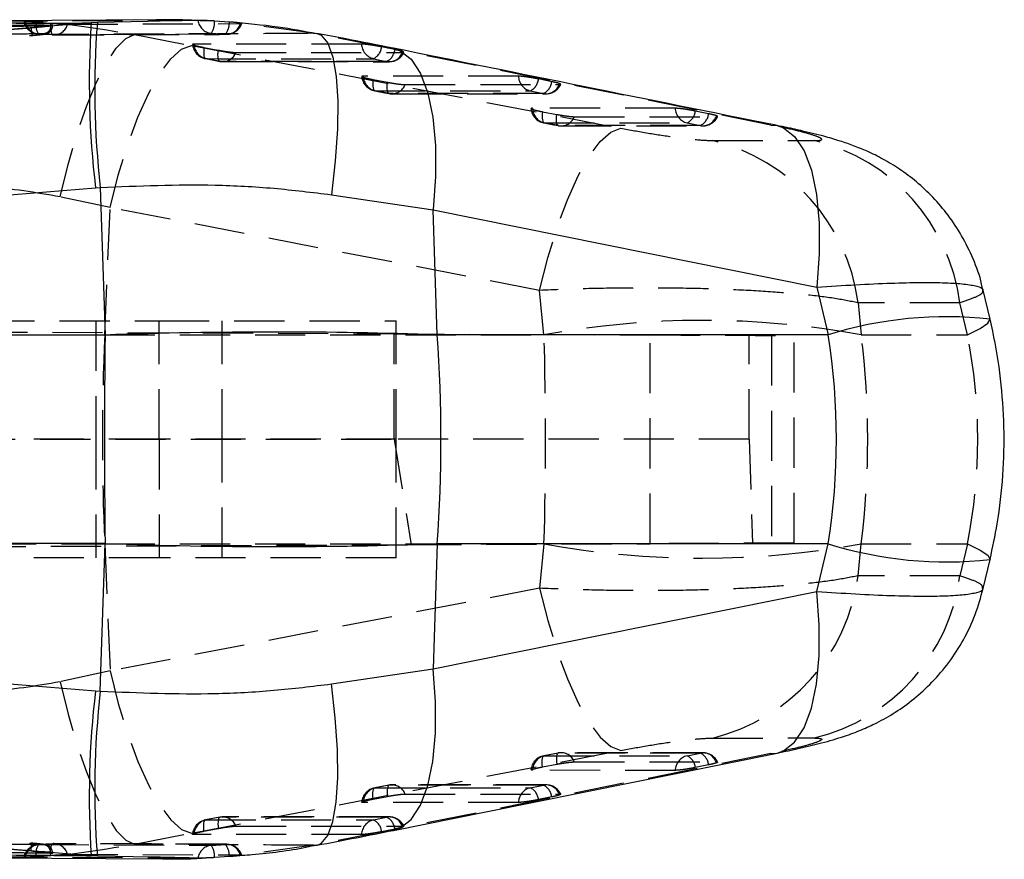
# Model space of a CAD drawing. Extents: x 28 to 416, y 116 to 277.
# Tile 7 of 20: x 210 to 235, y 141 to 163. Entities that reach past the tile are written whole.
import ezdxf

# ---------------------------------------------------------------- set-up
doc = ezdxf.new("R2010")
doc.units = 0
doc.linetypes.add('HIDDEN', pattern=[1.905, 1.27, -0.635])
doc.layers.get('0').update_dxf_attribs({"linetype": 'CONTINUOUS'})

msp = doc.modelspace()

# ---------------------------------------------------------------- linework, layer by layer
at = {"color": 7, "linetype": 'CONTINUOUS'}
for p, q in [((210.6901, 162.3991), (206.7669, 162.355)), ((211.7188, 162.456), (208.8924, 162.2288)), ((213.4614, 162.5349), (208.9975, 162.5028)), ((210.6901, 162.3819), (210.6901, 162.3991)), ((211.8736, 162.4685), (211.7188, 162.456)), ((213.4621, 162.4964), (213.149, 162.4909)), ((214.7757, 162.4991), (214.5819, 162.5059)), ((215.2178, 162.4788), (214.8429, 162.5034)), ((208.8924, 162.2288), (210.195, 162.334)), ((178.3372, 155.5942), (211.8267, 158.281)), ((211.8267, 158.281), (211.9484, 158.2904)), ((211.9484, 158.2904), (212.069, 154.5537)), ((217.8031, 158.1063), (220.3808, 157.7208)), ((220.4829, 154.557), (220.3808, 157.7208)), ((220.3808, 157.7208), (230.0977, 155.7632)), ((230.0977, 155.7632), (230.3824, 154.557)), ((234.4823, 154.9552), (234.3087, 155.6908)), ((212.069, 154.5537), (178.1537, 154.5537)), ((230.3824, 154.557), (220.4829, 154.557)), ((212.069, 149.2727), (178.1537, 149.2727)), ((211.9484, 145.5359), (212.069, 149.2727)), ((220.4829, 149.2694), (220.3808, 146.1055)), ((230.3824, 149.2694), (220.4829, 149.2694)), ((230.0977, 148.0631), (230.3824, 149.2694)), ((234.3087, 148.1355), (234.4823, 148.8712)), ((178.3372, 148.2322), (211.8267, 145.5453)), ((220.3808, 146.1055), (230.0977, 148.0631)), ((217.8031, 145.7201), (220.3808, 146.1055)), ((211.8267, 145.5453), (211.9484, 145.5359)), ((210.6901, 141.4272), (206.7669, 141.4713)), ((211.7188, 141.3703), (208.8924, 141.5976)), ((208.8924, 141.5976), (210.195, 141.4923)), ((210.6901, 141.4444), (210.6901, 141.4272)), ((208.9913, 141.3218), (213.4624, 141.2915)), ((211.8736, 141.3578), (211.7188, 141.3703)), ((213.463, 141.3299), (213.2307, 141.334)), ((214.5801, 141.3156), (214.7753, 141.3291)), ((215.2178, 141.3475), (214.8429, 141.3229))]:
    msp.add_line(p, q, dxfattribs=at)
at = {"color": 8, "linetype": 'CONTINUOUS'}
for p, q in [((206.7669, 162.3367), (210.6663, 162.3816)), ((213.149, 162.4909), (211.8736, 162.4685)), ((206.7669, 141.4896), (210.6663, 141.4447)), ((213.2307, 141.334), (211.8736, 141.3578))]:
    msp.add_line(p, q, dxfattribs=at)
at = {"color": 7, "linetype": 'HIDDEN'}
for p, q in [((210.3234, 162.4713), (210.6862, 162.4471)), ((210.6663, 162.3816), (210.6901, 162.3819)), ((210.7381, 162.3796), (210.7381, 162.3955)), ((214.5702, 162.5158), (213.4621, 162.4964)), ((217.3478, 162.1922), (215.455, 162.4566)), ((215.4952, 162.4368), (215.5291, 162.4389)), ((193.0673, 160.7556), (210.2185, 162.1398)), ((210.7464, 162.151), (210.3884, 162.1732)), ((212.8164, 162.1598), (214.2543, 161.8851)), ((214.758, 162.1939), (215.119, 162.1688)), ((219.2181, 161.8278), (217.3478, 162.1922)), ((217.3478, 162.1922), (217.438, 162.1915)), ((219.408, 161.7804), (219.0731, 161.8489)), ((214.574, 161.8348), (214.9353, 161.7662)), ((228.934, 159.8703), (219.2181, 161.8278)), ((219.2181, 161.8278), (219.3699, 161.8151)), ((214.982, 161.482), (214.6207, 161.5506)), ((218.8643, 161.5499), (219.1992, 161.4814)), ((218.8598, 161.0215), (219.2211, 160.9529)), ((223.3803, 160.9678), (223.0454, 161.0363)), ((223.5723, 160.8942), (223.6072, 160.8982)), ((219.2678, 160.6688), (218.9065, 160.7373)), ((222.8366, 160.7374), (223.1715, 160.6689)), ((223.1457, 160.2081), (223.507, 160.1395)), ((227.3526, 160.1554), (227.0177, 160.2239)), ((223.5537, 159.8554), (223.1924, 159.924)), ((226.8089, 159.9249), (227.1438, 159.8564)), ((227.5446, 160.0817), (227.5787, 160.0854)), ((228.934, 159.8703), (229.0884, 159.8572)), ((227.4574, 159.4764), (230.0348, 159.4751)), ((212.1966, 157.7783), (210.9326, 158.0529)), ((212.0592, 154.557), (212.1966, 157.7783)), ((223.0734, 155.684), (212.1966, 157.7783)), ((223.1843, 154.557), (223.0734, 155.684)), ((233.7174, 155.3681), (231.1386, 155.3696)), ((231.1386, 155.3696), (231.2185, 154.557)), ((233.9088, 154.557), (233.7174, 155.3681)), ((180.4374, 154.9132), (213.4375, 154.9132)), ((211.8374, 154.9132), (211.8374, 151.9132)), ((213.4375, 151.9132), (213.4375, 154.9132)), ((213.4375, 154.9132), (219.4374, 154.9132)), ((215.0374, 151.9132), (215.0374, 154.9132)), ((219.4374, 151.9132), (219.4374, 154.9132)), ((174.5432, 154.7797), (219.3941, 154.584)), ((203.3428, 154.557), (212.0592, 154.557)), ((212.0592, 154.557), (223.1843, 154.557)), ((219.3941, 154.584), (225.8724, 154.5558)), ((219.3941, 151.9132), (219.3941, 154.584)), ((225.8724, 149.2706), (225.8724, 154.5558)), ((228.3806, 151.9132), (228.3806, 154.5448)), ((228.9469, 154.5424), (228.9469, 149.284)), ((229.5189, 149.2865), (229.5189, 154.5399)), ((231.2185, 154.557), (233.9088, 154.557)), ((174.2333, 151.9132), (219.3941, 151.9132)), ((213.4375, 151.9132), (180.4374, 151.9132)), ((211.8374, 151.9132), (211.8374, 148.9132)), ((219.4374, 151.9132), (213.4375, 151.9132)), ((213.4375, 151.9132), (213.4375, 148.9132)), ((215.0374, 148.9132), (215.0374, 151.9132)), ((219.3941, 151.9132), (219.8245, 149.2442)), ((228.3806, 151.9132), (219.3941, 151.9132)), ((219.4374, 148.9132), (219.4374, 151.9132)), ((228.3806, 151.9132), (228.4667, 149.2819)), ((174.5026, 149.0464), (219.8245, 149.2442)), ((203.3428, 149.2694), (212.0592, 149.2694)), ((212.0592, 149.2694), (212.1966, 146.048)), ((212.0592, 149.2694), (223.1843, 149.2694)), ((219.8245, 149.2442), (225.8724, 149.2706)), ((223.1843, 149.2694), (223.0734, 148.1424)), ((231.1386, 148.4567), (231.2185, 149.2694)), ((231.2185, 149.2694), (233.9088, 149.2694)), ((233.9088, 149.2694), (233.7174, 148.4582)), ((213.4375, 148.9132), (180.4374, 148.9132)), ((219.4374, 148.9132), (213.4375, 148.9132)), ((233.7174, 148.4582), (231.1386, 148.4567)), ((223.0734, 148.1424), (212.1966, 146.048)), ((212.1966, 146.048), (210.9326, 145.7734)), ((227.4574, 144.35), (230.0348, 144.3512)), ((228.934, 143.956), (219.2181, 141.9985)), ((223.5459, 143.9708), (223.1846, 143.9022)), ((223.5537, 143.9709), (223.1924, 143.9024)), ((227.2117, 143.9768), (223.6217, 143.9779)), ((226.8089, 143.9015), (227.1438, 143.9699)), ((228.934, 143.956), (229.0883, 143.9692)), ((223.1457, 143.6182), (223.507, 143.6868)), ((227.3526, 143.6709), (227.0177, 143.6024)), ((227.5446, 143.7446), (227.5787, 143.7409)), ((219.26, 143.1574), (218.8987, 143.0888)), ((219.2678, 143.1576), (218.9065, 143.089)), ((223.2393, 143.1644), (219.3357, 143.1645)), ((222.8366, 143.089), (223.1715, 143.1575)), ((193.0673, 143.0708), (210.2185, 141.6865)), ((223.5723, 142.9322), (223.6072, 142.9281)), ((218.8598, 142.8048), (219.2211, 142.8734)), ((223.3803, 142.8585), (223.0454, 142.79)), ((214.9742, 142.3441), (214.6129, 142.2756)), ((214.982, 142.3443), (214.6207, 142.2757)), ((219.2669, 142.3518), (215.0498, 142.3512)), ((218.8643, 142.2764), (219.1992, 142.3449)), ((212.8164, 141.6666), (214.2543, 141.9412)), ((214.574, 141.9915), (214.9353, 142.0601)), ((219.2181, 141.9985), (217.3478, 141.6341)), ((219.408, 142.0459), (219.0731, 141.9774)), ((219.2181, 141.9985), (219.3664, 142.0105)), ((210.7464, 141.6754), (210.3884, 141.6531)), ((215.1497, 141.6595), (210.7743, 141.6768)), ((214.758, 141.6325), (215.119, 141.6576)), ((210.6663, 141.4447), (210.6901, 141.4444)), ((210.7381, 141.4308), (210.7381, 141.4467)), ((217.3478, 141.6341), (215.455, 141.3697)), ((215.4952, 141.3896), (215.5291, 141.3875)), ((217.3478, 141.6341), (217.4382, 141.6349)), ((210.3234, 141.355), (210.6862, 141.3792)), ((214.5702, 141.3105), (213.463, 141.3299))]:
    msp.add_line(p, q, dxfattribs=at)
at = {"color": 7, "linetype": 'HIDDEN', "flags": 128}
for points in [[(214.4195, 162.5183), (214.0808, 162.5165), (212.7167, 162.5094), (210.0476, 162.4947)], [(210.6862, 162.4471), (210.6866, 162.3846), (210.6893, 162.3268), (210.6943, 162.2752), (210.7014, 162.2311), (210.7104, 162.1959), (210.7211, 162.1703), (210.7332, 162.1552), (210.7464, 162.151)], [(211.1206, 162.4223), (211.4563, 162.4235), (212.8203, 162.4282), (215.4952, 162.4368)], [(210.3884, 162.1732), (210.7292, 162.1749), (212.0926, 162.1816), (214.758, 162.1939)], [(215.119, 162.1688), (214.7782, 162.1675), (213.4148, 162.1621), (210.7464, 162.151)], [(210.9326, 158.0529), (211.132, 158.8703), (211.3553, 159.6388), (211.5963, 160.3364), (211.8479, 160.9429), (212.103, 161.4411), (212.3542, 161.8165), (212.5943, 162.0584), (212.8164, 162.1598)], [(212.1966, 157.7783), (212.4043, 158.5992), (212.641, 159.3708), (212.8999, 160.0706), (213.1735, 160.6782), (213.4538, 161.1761), (213.7328, 161.5498), (214.0022, 161.7885), (214.2543, 161.8851)], [(214.2543, 161.8851), (223.8539, 160.0368), (225.1312, 159.7907)], [(218.5647, 161.9198), (218.2235, 161.9199), (216.8587, 161.9201), (214.3211, 161.9205)], [(214.574, 161.8348), (214.569, 161.7738), (214.5672, 161.7176), (214.5687, 161.6676), (214.5734, 161.6252), (214.5812, 161.5915), (214.5919, 161.5675), (214.6052, 161.5537), (214.6207, 161.5506)], [(214.982, 161.482), (214.9665, 161.4851), (214.9532, 161.4989), (214.9425, 161.5229), (214.9347, 161.5566), (214.93, 161.599), (214.9285, 161.649), (214.9303, 161.7053), (214.9353, 161.7662)], [(215.3828, 161.7073), (215.724, 161.7072), (217.0888, 161.707), (219.6, 161.7067)], [(214.6129, 161.5508), (214.8658, 161.5028), (214.9742, 161.4822)], [(214.6207, 161.5506), (214.9619, 161.5505), (216.3267, 161.5503), (218.8643, 161.5499)], [(219.1992, 161.4814), (218.8579, 161.4815), (217.4931, 161.4817), (214.982, 161.482)], [(215.0498, 161.4751), (218.0018, 161.4747), (219.2669, 161.4745)], [(222.537, 161.1072), (222.1958, 161.1072), (220.831, 161.1072), (218.607, 161.1072)], [(218.8598, 161.0215), (218.8548, 160.9605), (218.853, 160.9043), (218.8545, 160.8543), (218.8592, 160.8119), (218.867, 160.7782), (218.8777, 160.7542), (218.891, 160.7404), (218.9065, 160.7373)], [(219.2678, 160.6688), (219.2523, 160.6719), (219.239, 160.6856), (219.2283, 160.7097), (219.2205, 160.7433), (219.2158, 160.7857), (219.2143, 160.8357), (219.2161, 160.892), (219.2211, 160.9529)], [(219.6687, 160.894), (220.0099, 160.894), (221.3747, 160.8941), (223.5723, 160.8942)], [(218.8987, 160.7375), (219.1516, 160.6895), (219.26, 160.6689)], [(218.9065, 160.7373), (219.2477, 160.7373), (220.6126, 160.7373), (222.8366, 160.7374)], [(223.1715, 160.6689), (222.8303, 160.6688), (221.4655, 160.6688), (219.2678, 160.6688)], [(219.3357, 160.6618), (222.0682, 160.6619), (223.2393, 160.6619)], [(226.5093, 160.2947), (226.1681, 160.2947), (224.8033, 160.2944), (222.8928, 160.2939)], [(223.1457, 160.2081), (223.1407, 160.1472), (223.1389, 160.0909), (223.1403, 160.0409), (223.1451, 159.9985), (223.1529, 159.9649), (223.1635, 159.9408), (223.1768, 159.9271), (223.1924, 159.924)], [(223.5537, 159.8554), (223.5381, 159.8585), (223.5248, 159.8723), (223.5141, 159.8963), (223.5063, 159.93), (223.5016, 159.9724), (223.5002, 160.0223), (223.502, 160.0786), (223.507, 160.1395)], [(223.1846, 159.9241), (223.4375, 159.8761), (223.5459, 159.8556)], [(223.1924, 159.924), (223.5336, 159.9241), (224.8984, 159.9244), (226.8089, 159.9249)], [(227.1438, 159.8564), (226.8026, 159.8563), (225.4378, 159.8559), (223.5537, 159.8554)], [(223.6217, 159.8485), (226.1347, 159.8492), (227.2117, 159.8495)], [(223.9545, 160.0806), (224.2957, 160.0807), (225.6605, 160.0811), (227.5446, 160.0817)], [(223.0734, 155.684), (223.2811, 156.5048), (223.5178, 157.2762), (223.7768, 157.9758), (224.0504, 158.5834), (224.3307, 159.0813), (224.6096, 159.4551), (224.8791, 159.6938), (225.1312, 159.7907)], [(233.9088, 154.557), (234.2357, 154.7177), (234.4284, 154.8503), (234.4829, 154.9522), (234.4823, 154.9552)], [(225.8724, 154.5558), (226.6527, 154.5524), (227.3654, 154.5493), (227.9954, 154.5465), (228.5296, 154.5442), (228.9568, 154.5423), (229.2681, 154.541), (229.4567, 154.5401), (229.5189, 154.5399)], [(229.5189, 149.2865), (229.4567, 149.2862), (229.2681, 149.2854), (228.9568, 149.284), (228.5296, 149.2822), (227.9954, 149.2798), (227.3654, 149.2771), (226.6527, 149.274), (225.8724, 149.2706)], [(233.9088, 149.2694), (234.2357, 149.1086), (234.4284, 148.976), (234.4829, 148.8741), (234.4823, 148.8711)], [(223.0734, 148.1424), (223.2811, 147.3216), (223.5178, 146.5502), (223.7768, 145.8505), (224.0504, 145.2429), (224.3307, 144.745), (224.6096, 144.3713), (224.8791, 144.1325), (225.1312, 144.0356)], [(212.1966, 146.048), (212.4043, 145.2271), (212.641, 144.4555), (212.8999, 143.7558), (213.1735, 143.1481), (213.4538, 142.6502), (213.7328, 142.2765), (214.0022, 142.0379), (214.2543, 141.9412)], [(210.9326, 145.7734), (211.132, 144.9561), (211.3553, 144.1876), (211.5963, 143.49), (211.8479, 142.8834), (212.103, 142.3852), (212.3542, 142.0098), (212.5943, 141.7679), (212.8164, 141.6666)], [(214.2543, 141.9412), (223.8539, 143.7896), (225.1312, 144.0356)], [(223.1457, 143.6182), (223.1407, 143.6792), (223.1389, 143.7354), (223.1403, 143.7854), (223.1451, 143.8278), (223.1529, 143.8615), (223.1635, 143.8855), (223.1768, 143.8993), (223.1924, 143.9024)], [(223.1924, 143.9024), (223.5336, 143.9023), (224.8984, 143.9019), (226.8089, 143.9015)], [(223.5537, 143.9709), (223.5381, 143.9678), (223.5248, 143.9541), (223.5141, 143.93), (223.5063, 143.8964), (223.5016, 143.854), (223.5002, 143.804), (223.502, 143.7478), (223.507, 143.6868)], [(227.1438, 143.9699), (226.8026, 143.97), (225.4378, 143.9704), (223.5537, 143.9709)], [(223.9545, 143.7457), (224.2957, 143.7456), (225.6605, 143.7452), (227.5446, 143.7446)], [(226.5093, 143.5316), (226.1681, 143.5317), (224.8033, 143.532), (222.8928, 143.5324)], [(219.2678, 143.1576), (219.2523, 143.1545), (219.239, 143.1407), (219.2283, 143.1167), (219.2205, 143.083), (219.2158, 143.0406), (219.2143, 142.9906), (219.2161, 142.9344), (219.2211, 142.8734)], [(223.1715, 143.1575), (222.8303, 143.1575), (221.4655, 143.1575), (219.2678, 143.1576)], [(218.8598, 142.8048), (218.8548, 142.8658), (218.853, 142.922), (218.8545, 142.972), (218.8592, 143.0144), (218.867, 143.0481), (218.8777, 143.0722), (218.891, 143.0859), (218.9065, 143.089)], [(218.9065, 143.089), (219.2477, 143.089), (220.6126, 143.089), (222.8366, 143.089)], [(219.6687, 142.9324), (220.0099, 142.9323), (221.3747, 142.9323), (223.5723, 142.9322)], [(222.537, 142.7191), (222.1958, 142.7191), (220.831, 142.7191), (218.607, 142.7191)], [(214.574, 141.9915), (214.569, 142.0525), (214.5672, 142.1087), (214.5687, 142.1587), (214.5734, 142.2012), (214.5812, 142.2348), (214.5919, 142.2589), (214.6052, 142.2726), (214.6207, 142.2757)], [(214.6207, 142.2757), (214.9619, 142.2758), (216.3267, 142.276), (218.8643, 142.2764)], [(214.982, 142.3443), (214.9665, 142.3412), (214.9532, 142.3274), (214.9425, 142.3034), (214.9347, 142.2697), (214.93, 142.2273), (214.9285, 142.1773), (214.9303, 142.1211), (214.9353, 142.0601)], [(219.1992, 142.3449), (218.8579, 142.3448), (217.4931, 142.3447), (214.982, 142.3443)], [(218.5647, 141.9065), (218.2235, 141.9064), (216.8587, 141.9062), (214.3211, 141.9058)], [(215.3828, 142.1191), (215.724, 142.1191), (217.0888, 142.1193), (219.6, 142.1196)], [(210.3884, 141.6531), (210.7292, 141.6514), (212.0926, 141.6447), (214.758, 141.6325)], [(210.6862, 141.3792), (210.6866, 141.4417), (210.6893, 141.4995), (210.6943, 141.5512), (210.7014, 141.5952), (210.7104, 141.6305), (210.7211, 141.656), (210.7332, 141.6711), (210.7464, 141.6754)], [(215.119, 141.6576), (214.7782, 141.6589), (213.4148, 141.6642), (210.7464, 141.6754)], [(211.1206, 141.404), (211.4563, 141.4028), (212.8203, 141.3981), (215.4952, 141.3896)], [(214.4195, 141.3081), (214.0808, 141.3098), (212.7167, 141.3169), (210.0476, 141.3316)]]:
    msp.add_lwpolyline(points, dxfattribs=at)
at = {"color": 8, "linetype": 'CONTINUOUS', "flags": 128}
for points in [[(217.438, 162.1915), (217.546, 162.146), (217.711, 161.943), (217.8377, 161.5899), (217.9219, 161.0979), (217.9611, 160.4824), (217.9539, 159.763), (217.9007, 158.9625), (217.8031, 158.1063)], [(219.3699, 161.8151), (219.5358, 161.7597), (219.8178, 161.5407), (220.0553, 161.1775), (220.2412, 160.6812), (220.3697, 160.0672), (220.4368, 159.3541), (220.4406, 158.5639), (220.3808, 157.7208)], [(229.0884, 159.8572), (229.2518, 159.8023), (229.5339, 159.5834), (229.7716, 159.2203), (229.9576, 158.724), (230.0862, 158.1099), (230.1534, 157.3967), (230.1573, 156.6064), (230.0977, 155.7632)], [(229.0883, 143.9692), (229.2518, 144.024), (229.5339, 144.2429), (229.7716, 144.6061), (229.9576, 145.1023), (230.0862, 145.7164), (230.1534, 146.4296), (230.1573, 147.2199), (230.0977, 148.0631)], [(219.3664, 142.0105), (219.5358, 142.0666), (219.8178, 142.2857), (220.0553, 142.6489), (220.2412, 143.1451), (220.3697, 143.7592), (220.4368, 144.4722), (220.4406, 145.2624), (220.3808, 146.1055)], [(217.4382, 141.6349), (217.546, 141.6804), (217.711, 141.8833), (217.8377, 142.2364), (217.9219, 142.7285), (217.9611, 143.344), (217.9539, 144.0634), (217.9007, 144.8639), (217.8031, 145.7201)]]:
    msp.add_lwpolyline(points, dxfattribs=at)
at = {"color": 7, "linetype": 'CONTINUOUS', "flags": 128}
msp.add_lwpolyline([(219.3726, 142.0118), (221.7107, 142.4829), (229.0888, 143.9689)], dxfattribs=at)
at = {"color": 7, "linetype": 'HIDDEN'}
for centre, radius, start, end in [((210.408, 162.5786), 0.406, 192.41177, 266.94189), ((210.425, 162.5535), 0.382, 188.84767, 264.50089), ((210.6857, 162.3941), 0.3704, 167.97548, 216.61746), ((210.764, 162.5204), 0.3699, 267.27197, 344.62183), ((214.798, 162.5744), 0.3827, 188.43971, 263.99092), ((214.3371, 162.4758), 0.5065, 326.18831, 3.1312), ((214.7428, 162.4593), 0.4754, 322.32191, 2.34689), ((215.1399, 162.5374), 0.3692, 266.75058, 344.18504), ((215.1482, 162.5735), 0.406, 270.21482, 340.78329), ((210.7726, 162.5559), 0.406, 265.92554, 270.24592), ((214.6886, 161.9496), 0.406, 185.1688, 259.25576), ((214.7151, 161.9333), 0.3942, 181.86348, 256.14073), ((218.9587, 161.9327), 0.3942, 181.87069, 256.14767), ((218.7075, 161.8819), 0.3671, 295.28696, 354.84972), ((215.0458, 161.8377), 0.3614, 259.82601, 338.83841), ((219.0424, 161.8133), 0.3671, 295.28559, 354.85318), ((219.2629, 161.8371), 0.3614, 259.83391, 338.8469), ((219.267, 161.8805), 0.406, 269.99235, 335.41189), ((215.0499, 161.8811), 0.406, 259.25571, 269.99204), ((218.9744, 161.1364), 0.406, 185.16922, 259.25507), ((219.001, 161.1201), 0.3942, 181.86454, 256.13868), ((222.931, 161.1201), 0.3942, 181.87334, 256.14866), ((219.3317, 161.0244), 0.3614, 259.82389, 338.83881), ((222.6798, 161.0693), 0.3671, 295.29004, 354.85325), ((223.0146, 161.0008), 0.3671, 295.29079, 354.85317), ((223.2353, 161.0245), 0.3614, 259.83438, 338.84957), ((223.2393, 161.0679), 0.406, 270.00178, 335.40377), ((219.3357, 161.0678), 0.406, 259.25499, 270.00143), ((223.2603, 160.323), 0.406, 185.16977, 259.25378), ((223.2868, 160.3068), 0.3943, 181.86491, 256.13633), ((226.9033, 160.3076), 0.3942, 181.87511, 256.15261), ((226.652, 160.2568), 0.3672, 295.30069, 354.85398), ((226.9869, 160.1884), 0.3672, 295.30344, 354.85399), ((223.6216, 160.2545), 0.406, 259.25362, 270.01581), ((223.6175, 160.2111), 0.3613, 259.82025, 338.83709), ((227.2076, 160.2121), 0.3613, 259.83709, 338.85343), ((227.2116, 160.2555), 0.406, 270.01617, 335.37351), ((226.3135, 154.7477), 4.865, 7.34385, 76.40117), ((228.8924, 154.7463), 4.8648, 7.34303, 76.41909), ((227.2014, 132.7424), 22.1813, 79.56596, 100.43404), ((274.4043, 151.9132), 62.4012, 177.571783, 182.428217), ((227.2014, 171.0839), 22.1813, 259.56596, 280.43404), ((226.3135, 149.0786), 4.865, 283.59883, 352.65615), ((228.8924, 149.08), 4.8648, 283.58091, 352.65697), ((223.2603, 143.5033), 0.406, 100.74622, 174.68471), ((223.2868, 143.5196), 0.3943, 103.86367, 178.13509), ((223.6216, 143.5719), 0.406, 89.98419, 100.74638), ((223.6175, 143.6153), 0.3613, 21.16291, 100.17975), ((226.9033, 143.5187), 0.3942, 103.84739, 178.12489), ((226.652, 143.5695), 0.3672, 5.14602, 64.69931), ((227.2076, 143.6143), 0.3613, 21.14657, 100.16291), ((226.9869, 143.638), 0.3672, 5.14601, 64.69656), ((227.2116, 143.5709), 0.406, 24.46277, 89.98383), ((219.3357, 142.7585), 0.406, 89.99857, 100.74501), ((219.3317, 142.8019), 0.3614, 21.16119, 100.17611), ((223.2353, 142.8018), 0.3614, 21.15043, 100.16562), ((223.0146, 142.8256), 0.3671, 5.14683, 64.70921), ((223.2393, 142.7584), 0.406, 24.46175, 89.99822), ((218.9744, 142.69), 0.406, 100.74493, 174.68552), ((219.001, 142.7063), 0.3942, 103.86132, 178.13546), ((222.931, 142.7062), 0.3942, 103.85134, 178.12666), ((222.6798, 142.7571), 0.3671, 5.14675, 64.70996), ((214.6886, 141.8767), 0.406, 100.74424, 174.68597), ((214.7151, 141.893), 0.3942, 103.85927, 178.13652), ((215.0499, 141.9453), 0.406, 90.00796, 100.74429), ((215.0458, 141.9886), 0.3614, 21.16159, 100.17399), ((218.9587, 141.8936), 0.3942, 103.85233, 178.12931), ((218.7075, 141.9445), 0.3671, 5.15028, 64.71304), ((219.2629, 141.9892), 0.3614, 21.1531, 100.16609), ((219.0424, 142.013), 0.3671, 5.14682, 64.71441), ((219.267, 141.9458), 0.406, 24.46264, 90.00765), ((210.408, 141.2477), 0.406, 93.05811, 167.67807), ((210.425, 141.2729), 0.382, 95.49911, 171.15233), ((210.6857, 141.4322), 0.3704, 143.38254, 192.02452), ((210.7726, 141.2704), 0.406, 89.75408, 94.07446), ((210.764, 141.3059), 0.3699, 15.37817, 92.72803), ((215.1399, 141.289), 0.3692, 15.81496, 93.24942), ((214.7428, 141.367), 0.4754, 357.65311, 37.67809), ((215.1482, 141.2529), 0.406, 19.26712, 89.78518), ((214.798, 141.2519), 0.3827, 96.00908, 171.56029), ((214.3371, 141.3506), 0.5065, 356.8688, 33.81169)]:
    msp.add_arc(centre, radius, start, end, dxfattribs=at)
at = {"color": 7, "linetype": 'CONTINUOUS'}
for centre, radius, start, end in [((234.3441, 160.9522), 22.6752, 176.1972, 186.76509), ((233.7971, 160.7714), 21.9891, 175.57341, 186.4782), ((457.6651, 151.9132), 245.6103, 179.384013, 180.615987), ((183.0128, 151.9132), 37.5633, 355.96405, 4.03595), ((234.3441, 142.8742), 22.6752, 173.23491, 183.8028), ((233.7971, 143.055), 21.9891, 173.5218, 184.42659)]:
    msp.add_arc(centre, radius, start, end, dxfattribs=at)
at = {"color": 8, "linetype": 'CONTINUOUS'}
for centre, radius, start, end in [((233.3751, 145.0507), 9.9662, 83.6213, 107.47491), ((233.375, 158.7753), 9.9659, 252.52487, 276.3791)]:
    msp.add_arc(centre, radius, start, end, dxfattribs=at)
at = {"color": 7, "linetype": 'CONTINUOUS'}
for centre, major_axis, ratio, start_param, end_param in [((213.166, 151.9132), (18.4161, 0.4888), 0.1450852, 1.1583604, 1.6265478), ((216.8642, 151.9132), (0, 15.225), 0.9015892, 4.5378561, 4.8869219), ((213.166, 151.9132), (18.4161, -0.4888), 0.1450852, 4.6566375, 5.1248249)]:
    msp.add_ellipse(centre, major_axis=major_axis, ratio=ratio, start_param=start_param, end_param=end_param, dxfattribs=at)
at = {"color": 7, "linetype": 'HIDDEN'}
for centre, major_axis, ratio, start_param, end_param in [((220.4155, 151.9132), (0, 15.225), 0.1846648, 4.5378561, 4.8869219), ((220.4155, 151.9132), (0, 15.225), 0.7205053, 4.5378561, 4.8869219), ((216.8642, 151.9132), (17.3075, 0), 0.8796751, 6.1086524, 6.4577182)]:
    msp.add_ellipse(centre, major_axis=major_axis, ratio=ratio, start_param=start_param, end_param=end_param, dxfattribs=at)
at = {"color": 7, "linetype": 'CONTINUOUS'}
for points, knots in [([(207.1893, 162.4123), (208.0653, 162.4211), (209.5764, 162.4362), (211.0848, 162.4502), (211.7188, 162.456)], [0, 0, 0, 0, 0.5797189, 1, 1, 1, 1]), ([(210.0183, 162.4914), (210.031, 162.4902), (210.0564, 162.4877), (210.1453, 162.4819), (210.24, 162.4762), (210.303, 162.4725), (210.3234, 162.4713)], [0, 0, 0, 0, 0.2880136, 0.5753671, 0.8620321, 1, 1, 1, 1]), ([(210.195, 162.334), (210.2574, 162.3393), (210.3388, 162.3461), (210.4133, 162.3532), (210.4307, 162.3549)], [0, 0, 0, 0, 0.76574234, 1, 1, 1, 1]), ([(210.4307, 162.3549), (210.4594, 162.3577), (210.5402, 162.3657), (210.648, 162.3782), (210.7268, 162.3899), (210.7472, 162.3975), (210.7198, 162.3993), (210.6931, 162.3991), (210.6902, 162.3991)], [0, 0, 0, 0, 0.1181521, 0.3327037, 0.5469849, 0.7606745, 0.9737083, 1, 1, 1, 1]), ([(214.5819, 162.5059), (214.2938, 162.5216), (213.8166, 162.5474), (213.3378, 162.5291), (213.1482, 162.5219)], [0, 0, 0, 0, 0.6038277, 1, 1, 1, 1]), ([(217.4348, 162.178), (217.1069, 162.24), (216.3872, 162.3759), (215.6502, 162.4375), (215.2491, 162.4711)], [0, 0, 0, 0, 0.45562357, 1, 1, 1, 1]), ([(219.3698, 161.8146), (218.9736, 161.8938), (218.3404, 162.0204), (217.6816, 162.1441), (217.4351, 162.1904)], [0, 0, 0, 0, 0.6257887, 1, 1, 1, 1]), ([(229.0888, 159.8571), (229.0787, 159.8591), (225.84, 160.5111), (222.6012, 161.1639), (219.3726, 161.8146)], [0, 0, 0, 0, 0.0031248, 1, 1, 1, 1]), ([(234.3004, 155.6885), (234.2908, 155.7403), (234.2403, 156.0137), (234.0634, 156.4794), (233.7799, 157.0645), (233.4335, 157.5855), (233.0468, 158.0411), (232.6321, 158.4296), (232.2047, 158.7516), (231.7821, 159.0087), (231.3856, 159.2043), (231.0188, 159.3533), (230.6554, 159.4772), (230.227, 159.6009), (229.7284, 159.7216), (229.3231, 159.8114), (229.1079, 159.8528), (229.0859, 159.8571)], [0, 0, 0, 0, 0.02103492, 0.11108492, 0.19770308, 0.28089551, 0.36056236, 0.43649649, 0.50835581, 0.57557587, 0.63702447, 0.6909439, 0.7474071, 0.81633329, 0.91006457, 0.99082229, 1, 1, 1, 1]), ([(211.9484, 158.2904), (212.9191, 158.3301), (214.3909, 158.3901), (216.3471, 158.2844), (217.3177, 158.1657), (217.8031, 158.1063)], [0, 0, 0, 0, 0.4920237, 0.7460151, 1, 1, 1, 1]), ([(234.4823, 148.8712), (234.547, 149.1723), (234.6979, 149.8753), (234.8236, 150.9985), (234.8531, 152.2271), (234.766, 153.4488), (234.619, 154.3564), (234.5054, 154.8539), (234.4823, 154.9552)], [0, 0, 0, 0, 0.1505857, 0.3514532, 0.5512977, 0.7504073, 0.9492093, 1, 1, 1, 1]), ([(229.0893, 143.9694), (229.2826, 144.0095), (229.6817, 144.0924), (230.237, 144.2278), (230.7346, 144.371), (231.205, 144.5436), (231.6449, 144.7443), (232.0959, 145.001), (232.5685, 145.3418), (233.0269, 145.7613), (233.453, 146.2617), (233.8224, 146.8368), (234.1221, 147.4647), (234.2456, 147.9128), (234.3068, 148.1349)], [0, 0, 0, 0, 0.0843065, 0.1741403, 0.2715328, 0.3406734, 0.4005175, 0.4741403, 0.5518085, 0.6350002, 0.7229599, 0.8143629, 0.9079877, 1, 1, 1, 1]), ([(211.9484, 145.5359), (212.9191, 145.4963), (214.3909, 145.4362), (216.3471, 145.5419), (217.3177, 145.6607), (217.8031, 145.7201)], [0, 0, 0, 0, 0.4920237, 0.7460151, 1, 1, 1, 1]), ([(217.4364, 141.6358), (217.7713, 141.699), (218.4281, 141.8232), (219.0577, 141.9498), (219.3663, 142.0119)], [0, 0, 0, 0, 0.5098502, 1, 1, 1, 1]), ([(215.2926, 141.3648), (215.4605, 141.3754), (216.0885, 141.4149), (216.8067, 141.5102), (217.3438, 141.6275), (217.4365, 141.6478)], [0, 0, 0, 0, 0.2318405, 0.8673938, 1, 1, 1, 1]), ([(207.1893, 141.414), (208.0653, 141.4053), (209.5764, 141.3901), (211.0848, 141.3761), (211.7188, 141.3703)], [0, 0, 0, 0, 0.5797189, 1, 1, 1, 1]), ([(210.195, 141.4923), (210.2574, 141.4871), (210.3388, 141.4803), (210.4133, 141.4731), (210.4307, 141.4715)], [0, 0, 0, 0, 0.76574234, 1, 1, 1, 1]), ([(210.4307, 141.4715), (210.4594, 141.4686), (210.5402, 141.4606), (210.648, 141.4482), (210.7268, 141.4364), (210.7472, 141.4288), (210.7198, 141.427), (210.6931, 141.4272), (210.6902, 141.4272)], [0, 0, 0, 0, 0.1181521, 0.3327037, 0.5469849, 0.7606745, 0.9737083, 1, 1, 1, 1]), ([(213.2311, 141.3004), (213.6181, 141.29), (214.0693, 141.2778), (214.5166, 141.3109), (214.5801, 141.3156)], [0, 0, 0, 0, 0.8579671, 1, 1, 1, 1])]:
    msp.add_open_spline(points, degree=3, knots=knots, dxfattribs=at)
at = {"color": 7, "linetype": 'HIDDEN'}
for points, knots in [([(209.2362, 162.4669), (209.4909, 162.4775), (210.7052, 162.5277), (211.8845, 162.3222), (212.8164, 162.1598)], [0, 0, 0, 0, 0.20971863, 1, 1, 1, 1]), ([(210.0476, 162.4947), (210.033, 162.4946), (210.0108, 162.4943), (210.0152, 162.4932), (210.0167, 162.4928)], [0, 0, 0, 0, 0.6576687, 1, 1, 1, 1]), ([(210.2223, 162.1403), (210.2624, 162.1436), (210.3475, 162.1505), (210.4598, 162.1621), (210.5325, 162.1716), (210.5662, 162.177), (210.5996, 162.1861), (210.634, 162.2006), (210.676, 162.2296), (210.7149, 162.279), (210.7377, 162.3336), (210.7355, 162.3684), (210.7347, 162.3796)], [0, 0, 0, 0, 0.1570414, 0.3331296, 0.5071442, 0.6156016, 0.6591629, 0.7066624, 0.7738223, 0.8620868, 0.9553871, 1, 1, 1, 1]), ([(210.6903, 162.3819), (210.7096, 162.3817), (210.7481, 162.3814), (210.7319, 162.377), (210.6611, 162.3701), (210.5531, 162.3623), (210.4661, 162.357), (210.4307, 162.3549)], [0, 0, 0, 0, 0.21321509, 0.42706163, 0.64014098, 0.85369524, 1, 1, 1, 1]), ([(210.6904, 162.3819), (210.6879, 162.3568), (210.6831, 162.3066), (210.645, 162.242), (210.59, 162.1944), (210.545, 162.1846), (210.5225, 162.1797)], [0, 0, 0, 0, 0.2500022, 0.499997, 0.7499885, 1, 1, 1, 1]), ([(210.6862, 162.4471), (210.7284, 162.444), (210.8145, 162.4376), (210.9416, 162.4293), (211.0499, 162.4236), (211.1015, 162.4223), (211.1203, 162.4223), (211.1206, 162.4223)], [0, 0, 0, 0, 0.2420171, 0.4928367, 0.7442079, 0.9961975, 1, 1, 1, 1]), ([(214.5702, 162.5158), (214.5419, 162.5165), (214.4789, 162.5181), (214.4406, 162.5182), (214.4195, 162.5183)], [0, 0, 0, 0, 0.4504802, 1, 1, 1, 1]), ([(214.8429, 162.5034), (214.8018, 162.5056), (214.7166, 162.5102), (214.6242, 162.5142), (214.5783, 162.5156), (214.5702, 162.5158)], [0, 0, 0, 0, 0.4349668, 0.9007511, 1, 1, 1, 1]), ([(215.455, 162.4566), (215.4255, 162.4601), (215.3665, 162.467), (215.2762, 162.4744), (215.2257, 162.4782), (215.2178, 162.4788)], [0, 0, 0, 0, 0.4572799, 0.9144574, 1, 1, 1, 1]), ([(215.527, 162.4408), (215.5272, 162.442), (215.5278, 162.4452), (215.4917, 162.4516), (215.4608, 162.4558), (215.455, 162.4566)], [0, 0, 0, 0, 0.3615808, 0.8801747, 1, 1, 1, 1]), ([(210.5226, 162.1797), (210.4658, 162.1791), (210.1816, 162.1759), (208.9881, 162.1626), (207.7378, 162.1483), (206.7149, 162.136), (206.6012, 162.1347)], [0, 0, 0, 0, 0.0434773, 0.2173875, 0.9130283, 1, 1, 1, 1]), ([(210.195, 162.334), (210.1967, 162.3142), (210.2003, 162.2718), (210.2062, 162.2137), (210.2112, 162.1731), (210.2156, 162.1445), (210.2174, 162.1416), (210.2185, 162.1398)], [0, 0, 0, 0, 0.1889576, 0.402807, 0.6180426, 0.7591422, 1, 1, 1, 1]), ([(210.2185, 162.1398), (210.2209, 162.14), (210.2532, 162.1426), (210.285, 162.1455), (210.3143, 162.1481)], [0, 0, 0, 0, 0.0767208, 1, 1, 1, 1]), ([(210.5019, 162.168), (210.5175, 162.1703), (210.5496, 162.1749), (210.5575, 162.1792), (210.5342, 162.1795), (210.5226, 162.1797)], [0, 0, 0, 0, 0.32114579, 0.66126323, 1, 1, 1, 1]), ([(210.7743, 162.1498), (211.2807, 162.152), (212.7392, 162.1584), (214.1976, 162.1635), (215.1497, 162.1668)], [0, 0, 0, 0, 0.3472187, 1, 1, 1, 1]), ([(217.3478, 162.1922), (216.5385, 162.1866), (215.0268, 162.176), (213.5176, 162.1649), (212.8164, 162.1598)], [0, 0, 0, 0, 0.53537915, 1, 1, 1, 1]), ([(214.3211, 161.9205), (214.3046, 161.9201), (214.282, 161.9196), (214.2877, 161.9141), (214.2893, 161.9126)], [0, 0, 0, 0, 0.72967156, 1, 1, 1, 1]), ([(214.2938, 161.9052), (214.3077, 161.8995), (214.3353, 161.8882), (214.4261, 161.8651), (214.5122, 161.8467), (214.564, 161.8367), (214.574, 161.8348)], [0, 0, 0, 0, 0.3085342, 0.6170601, 0.9255958, 1, 1, 1, 1]), ([(219.0731, 161.8489), (219.039, 161.8556), (218.9638, 161.8704), (218.8378, 161.8913), (218.7149, 161.9084), (218.6194, 161.9182), (218.5813, 161.9194), (218.5647, 161.9198)], [0, 0, 0, 0, 0.1801834, 0.3974942, 0.6148172, 0.8321268, 1, 1, 1, 1]), ([(214.9353, 161.7662), (214.9669, 161.7604), (215.0413, 161.7468), (215.1612, 161.7282), (215.2769, 161.7137), (215.3481, 161.7078), (215.3755, 161.7074), (215.3828, 161.7073)], [0, 0, 0, 0, 0.1794696, 0.4229338, 0.666397, 0.9098597, 1, 1, 1, 1]), ([(219.6332, 161.7132), (219.633, 161.7161), (219.6325, 161.7224), (219.5795, 161.7404), (219.5002, 161.7609), (219.4349, 161.7747), (219.408, 161.7804)], [0, 0, 0, 0, 0.23005904, 0.51516883, 0.80029119, 1, 1, 1, 1]), ([(219.6, 161.7067), (219.6002, 161.7067), (219.619, 161.7067), (219.6271, 161.7089), (219.635, 161.7109)], [0, 0, 0, 0, 0.0143302, 1, 1, 1, 1]), ([(218.607, 161.1072), (218.5905, 161.1069), (218.5679, 161.1063), (218.5736, 161.1008), (218.5751, 161.0993)], [0, 0, 0, 0, 0.7296317, 1, 1, 1, 1]), ([(218.5797, 161.0919), (218.5935, 161.0862), (218.6212, 161.075), (218.7119, 161.0518), (218.7981, 161.0334), (218.8498, 161.0234), (218.8598, 161.0215)], [0, 0, 0, 0, 0.30853, 0.6170561, 0.9255784, 1, 1, 1, 1]), ([(223.0454, 161.0363), (223.0113, 161.0431), (222.9361, 161.0579), (222.8102, 161.0787), (222.6872, 161.0958), (222.5917, 161.1056), (222.5536, 161.1068), (222.537, 161.1072)], [0, 0, 0, 0, 0.18019291, 0.39749999, 0.61482041, 0.83214028, 1, 1, 1, 1]), ([(219.2211, 160.9529), (219.2527, 160.9472), (219.327, 160.9335), (219.4469, 160.9149), (219.5626, 160.9004), (219.6339, 160.8945), (219.6613, 160.8941), (219.6687, 160.894)], [0, 0, 0, 0, 0.1792056, 0.4226681, 0.6661283, 0.9095919, 1, 1, 1, 1]), ([(223.6054, 160.9007), (223.6053, 160.9034), (223.6051, 160.9097), (223.5528, 160.9275), (223.4736, 160.9481), (223.4077, 160.962), (223.3803, 160.9678)], [0, 0, 0, 0, 0.2259945, 0.5111003, 0.7961952, 1, 1, 1, 1]), ([(222.8928, 160.2939), (222.8763, 160.2935), (222.8537, 160.293), (222.8594, 160.2875), (222.8609, 160.2859)], [0, 0, 0, 0, 0.7283754, 1, 1, 1, 1]), ([(222.8655, 160.2786), (222.8793, 160.2729), (222.9069, 160.2616), (222.9976, 160.2385), (223.0838, 160.22), (223.1356, 160.2101), (223.1457, 160.2081)], [0, 0, 0, 0, 0.30837514, 0.61674989, 0.92512813, 1, 1, 1, 1]), ([(223.507, 160.1395), (223.512, 160.1386), (223.5591, 160.1297), (223.6531, 160.1135), (223.7792, 160.0952), (223.8881, 160.0829), (223.9325, 160.0814), (223.9545, 160.0806)], [0, 0, 0, 0, 0.0290828, 0.2726824, 0.5162886, 0.7598965, 1, 1, 1, 1]), ([(227.0177, 160.2239), (226.9836, 160.2306), (226.9084, 160.2454), (226.7825, 160.2663), (226.6595, 160.2833), (226.564, 160.2932), (226.5259, 160.2943), (226.5093, 160.2947)], [0, 0, 0, 0, 0.1802146, 0.3975174, 0.6148351, 0.8321525, 1, 1, 1, 1]), ([(227.5771, 160.0883), (227.5775, 160.0909), (227.5785, 160.0967), (227.5288, 160.114), (227.4498, 160.1348), (227.382, 160.1492), (227.3526, 160.1554)], [0, 0, 0, 0, 0.2112433, 0.4963027, 0.7813672, 1, 1, 1, 1]), ([(230.0348, 159.4751), (230.1068, 159.4788), (230.2508, 159.4862), (230.2003, 159.546), (229.9521, 159.6346), (229.5231, 159.7468), (229.1332, 159.8285), (228.934, 159.8703)], [0, 0, 0, 0, 0.1973259, 0.3948325, 0.5898821, 0.7904977, 1, 1, 1, 1]), ([(225.1312, 159.7907), (225.3608, 159.7483), (225.8203, 159.6633), (226.5023, 159.5611), (227.0977, 159.4901), (227.3355, 159.481), (227.4574, 159.4764)], [0, 0, 0, 0, 0.2534159, 0.5073717, 0.7476451, 1, 1, 1, 1]), ([(210.9326, 158.0529), (210.3172, 158.1582), (209.0669, 158.3722), (207.7763, 158.2855), (207.121, 158.2415)], [0, 0, 0, 0, 0.49225083, 1, 1, 1, 1]), ([(231.1386, 155.3696), (230.9406, 155.4091), (230.5445, 155.488), (229.7399, 155.5835), (228.8172, 155.6583), (227.7832, 155.7118), (226.647, 155.7423), (225.4519, 155.7481), (224.2439, 155.7304), (223.4636, 155.6995), (223.0734, 155.684)], [0, 0, 0, 0, 0.127783, 0.255564, 0.3773006, 0.4990388, 0.6258611, 0.7526872, 0.8763419, 1, 1, 1, 1]), ([(234.2918, 155.6869), (234.2943, 155.6632), (234.3001, 155.6086), (234.1136, 155.5013), (233.8505, 155.4129), (233.7174, 155.3681)], [0, 0, 0, 0, 0.2740227, 0.6324958, 1, 1, 1, 1]), ([(231.1386, 148.4567), (230.9406, 148.4173), (230.5445, 148.3383), (229.7399, 148.2429), (228.8172, 148.1681), (227.7832, 148.1145), (226.647, 148.0841), (225.4519, 148.0783), (224.2439, 148.0959), (223.4636, 148.1269), (223.0734, 148.1424)], [0, 0, 0, 0, 0.127783, 0.255564, 0.3773006, 0.4990388, 0.6258611, 0.7526872, 0.8763419, 1, 1, 1, 1]), ([(234.2918, 148.1394), (234.2943, 148.1631), (234.3001, 148.2177), (234.1136, 148.325), (233.8505, 148.4135), (233.7174, 148.4582)], [0, 0, 0, 0, 0.2740227, 0.6324958, 1, 1, 1, 1]), ([(210.9326, 145.7734), (210.3172, 145.6681), (209.0669, 145.4541), (207.7763, 145.5408), (207.121, 145.5848)], [0, 0, 0, 0, 0.49225083, 1, 1, 1, 1]), ([(225.1312, 144.0356), (225.3608, 144.078), (225.8203, 144.163), (226.5023, 144.2652), (227.0977, 144.3362), (227.3355, 144.3453), (227.4574, 144.35)], [0, 0, 0, 0, 0.2534159, 0.5073717, 0.7476451, 1, 1, 1, 1]), ([(230.0348, 144.3512), (230.1068, 144.3475), (230.2508, 144.3401), (230.2003, 144.2803), (229.9521, 144.1917), (229.5231, 144.0796), (229.1332, 143.9978), (228.934, 143.956)], [0, 0, 0, 0, 0.1973259, 0.3948325, 0.5898821, 0.7904977, 1, 1, 1, 1]), ([(223.507, 143.6868), (223.512, 143.6877), (223.5591, 143.6966), (223.6531, 143.7128), (223.7792, 143.7311), (223.8881, 143.7434), (223.9325, 143.745), (223.9545, 143.7457)], [0, 0, 0, 0, 0.0290828, 0.2726824, 0.5162886, 0.7598965, 1, 1, 1, 1]), ([(227.5771, 143.738), (227.5775, 143.7355), (227.5785, 143.7296), (227.5288, 143.7123), (227.4498, 143.6915), (227.382, 143.6771), (227.3526, 143.6709)], [0, 0, 0, 0, 0.2116759, 0.496579, 0.7814871, 1, 1, 1, 1]), ([(222.8928, 143.5324), (222.8763, 143.5328), (222.8537, 143.5333), (222.8594, 143.5389), (222.861, 143.5404)], [0, 0, 0, 0, 0.7265905, 1, 1, 1, 1]), ([(222.8655, 143.5478), (222.8793, 143.5534), (222.9069, 143.5647), (222.9976, 143.5879), (223.0838, 143.6063), (223.1356, 143.6163), (223.1457, 143.6182)], [0, 0, 0, 0, 0.30837514, 0.61674989, 0.92512813, 1, 1, 1, 1]), ([(227.0177, 143.6024), (226.9836, 143.5957), (226.9084, 143.5809), (226.7825, 143.5601), (226.6595, 143.543), (226.564, 143.5332), (226.5259, 143.5321), (226.5093, 143.5316)], [0, 0, 0, 0, 0.1802146, 0.3975174, 0.6148351, 0.8321525, 1, 1, 1, 1]), ([(219.2211, 142.8734), (219.2527, 142.8792), (219.327, 142.8928), (219.4469, 142.9114), (219.5626, 142.926), (219.6339, 142.9318), (219.6613, 142.9322), (219.6687, 142.9324)], [0, 0, 0, 0, 0.1792056, 0.4226681, 0.6661283, 0.9095919, 1, 1, 1, 1]), ([(223.6054, 142.9257), (223.6053, 142.9229), (223.6051, 142.9166), (223.5528, 142.8988), (223.4736, 142.8782), (223.4077, 142.8643), (223.3803, 142.8585)], [0, 0, 0, 0, 0.2265432, 0.511447, 0.7963397, 1, 1, 1, 1]), ([(218.607, 142.7191), (218.5905, 142.7195), (218.5678, 142.72), (218.5736, 142.7256), (218.5751, 142.7271)], [0, 0, 0, 0, 0.7278241, 1, 1, 1, 1]), ([(218.5797, 142.7344), (218.5935, 142.7401), (218.6212, 142.7514), (218.7119, 142.7745), (218.7981, 142.793), (218.8498, 142.8029), (218.8598, 142.8048)], [0, 0, 0, 0, 0.30853, 0.6170561, 0.9255784, 1, 1, 1, 1]), ([(223.0454, 142.79), (223.0113, 142.7833), (222.9361, 142.7685), (222.8102, 142.7476), (222.6872, 142.7306), (222.5917, 142.7207), (222.5536, 142.7196), (222.537, 142.7191)], [0, 0, 0, 0, 0.18019291, 0.39749999, 0.61482041, 0.83214028, 1, 1, 1, 1]), ([(214.3211, 141.9058), (214.3047, 141.9062), (214.282, 141.9067), (214.2877, 141.9123), (214.2893, 141.9138)], [0, 0, 0, 0, 0.7278677, 1, 1, 1, 1]), ([(214.2938, 141.9212), (214.3077, 141.9268), (214.3353, 141.9381), (214.4261, 141.9612), (214.5122, 141.9797), (214.564, 141.9896), (214.574, 141.9915)], [0, 0, 0, 0, 0.3085342, 0.6170601, 0.9255958, 1, 1, 1, 1]), ([(214.9353, 142.0601), (214.9669, 142.0659), (215.0413, 142.0796), (215.1612, 142.0981), (215.2769, 142.1127), (215.3481, 142.1185), (215.3755, 142.119), (215.3828, 142.1191)], [0, 0, 0, 0, 0.1794696, 0.4229338, 0.666397, 0.9098597, 1, 1, 1, 1]), ([(219.0731, 141.9774), (219.039, 141.9707), (218.9638, 141.9559), (218.8378, 141.935), (218.7149, 141.918), (218.6194, 141.9081), (218.5813, 141.907), (218.5647, 141.9065)], [0, 0, 0, 0, 0.1801834, 0.3974942, 0.6148172, 0.8321268, 1, 1, 1, 1]), ([(219.6333, 142.1132), (219.633, 142.1103), (219.6325, 142.1039), (219.5795, 142.0859), (219.5002, 142.0654), (219.4349, 142.0516), (219.408, 142.0459)], [0, 0, 0, 0, 0.2306399, 0.5155346, 0.8004419, 1, 1, 1, 1]), ([(219.6, 142.1196), (219.6002, 142.1196), (219.619, 142.1196), (219.6271, 142.1175), (219.635, 142.1154)], [0, 0, 0, 0, 0.0143302, 1, 1, 1, 1]), ([(210.5226, 141.6466), (210.4658, 141.6473), (210.1816, 141.6504), (208.9881, 141.6637), (207.7378, 141.6781), (206.7149, 141.6903), (206.6012, 141.6917)], [0, 0, 0, 0, 0.0434773, 0.2173875, 0.9130283, 1, 1, 1, 1]), ([(209.2614, 141.3587), (209.5076, 141.3486), (210.7135, 141.2992), (211.8845, 141.5038), (212.8164, 141.6666)], [0, 0, 0, 0, 0.20421962, 1, 1, 1, 1]), ([(210.195, 141.4923), (210.1967, 141.5122), (210.2003, 141.5545), (210.2062, 141.6126), (210.2112, 141.6532), (210.2156, 141.6818), (210.2174, 141.6847), (210.2185, 141.6865)], [0, 0, 0, 0, 0.1889576, 0.402807, 0.6180426, 0.7591422, 1, 1, 1, 1]), ([(210.7362, 141.4473), (210.735, 141.4683), (210.7327, 141.5092), (210.7055, 141.5609), (210.6723, 141.5986), (210.6382, 141.6229), (210.6085, 141.6369), (210.5864, 141.644), (210.5671, 141.6487), (210.533, 141.655), (210.4701, 141.6631), (210.3527, 141.6752), (210.2587, 141.6834), (210.207, 141.6876), (210.1982, 141.6883)], [0, 0, 0, 0, 0.0804173, 0.1561247, 0.2197358, 0.2738441, 0.3181965, 0.3520958, 0.3863846, 0.4473298, 0.6414587, 0.8003664, 0.9656715, 1, 1, 1, 1]), ([(210.2185, 141.6865), (210.2209, 141.6863), (210.2592, 141.6833), (210.3319, 141.677), (210.3905, 141.671), (210.4184, 141.6681)], [0, 0, 0, 0, 0.0349832, 0.54035, 1, 1, 1, 1]), ([(210.5085, 141.6573), (210.5214, 141.6554), (210.5506, 141.6511), (210.5574, 141.6471), (210.5342, 141.6468), (210.5226, 141.6466)], [0, 0, 0, 0, 0.28345511, 0.64245622, 1, 1, 1, 1]), ([(210.6902, 141.4444), (210.6878, 141.4695), (210.683, 141.5197), (210.645, 141.5843), (210.5901, 141.6319), (210.5451, 141.6417), (210.5227, 141.6466)], [0, 0, 0, 0, 0.250001, 0.500005, 0.749993, 1, 1, 1, 1]), ([(217.3478, 141.6341), (216.5385, 141.6397), (215.0268, 141.6503), (213.5176, 141.6614), (212.8164, 141.6666)], [0, 0, 0, 0, 0.53537915, 1, 1, 1, 1]), ([(210.6903, 141.4444), (210.7096, 141.4446), (210.7481, 141.4449), (210.7319, 141.4494), (210.6611, 141.4562), (210.5531, 141.464), (210.4661, 141.4693), (210.4307, 141.4715)], [0, 0, 0, 0, 0.21321509, 0.42706163, 0.64014098, 0.85369524, 1, 1, 1, 1]), ([(210.6862, 141.3792), (210.7284, 141.3824), (210.8145, 141.3888), (210.9416, 141.3971), (211.0499, 141.4028), (211.1015, 141.4041), (211.1203, 141.404), (211.1206, 141.404)], [0, 0, 0, 0, 0.2420171, 0.4928367, 0.7442079, 0.9961975, 1, 1, 1, 1]), ([(210.0476, 141.3316), (210.033, 141.3318), (210.0108, 141.332), (210.0152, 141.3332), (210.0167, 141.3336)], [0, 0, 0, 0, 0.65774003, 1, 1, 1, 1]), ([(210.0183, 141.3349), (210.031, 141.3362), (210.0564, 141.3387), (210.1453, 141.3444), (210.24, 141.3502), (210.303, 141.3538), (210.3234, 141.355)], [0, 0, 0, 0, 0.2880136, 0.5753671, 0.8620321, 1, 1, 1, 1]), ([(214.5702, 141.3105), (214.5419, 141.3098), (214.4789, 141.3082), (214.4406, 141.3081), (214.4195, 141.3081)], [0, 0, 0, 0, 0.4504802, 1, 1, 1, 1]), ([(214.8429, 141.3229), (214.8018, 141.3207), (214.7166, 141.3161), (214.6242, 141.3121), (214.5783, 141.3108), (214.5702, 141.3105)], [0, 0, 0, 0, 0.4349668, 0.9007511, 1, 1, 1, 1]), ([(215.455, 141.3697), (215.4255, 141.3663), (215.3665, 141.3593), (215.2762, 141.352), (215.2257, 141.3481), (215.2178, 141.3475)], [0, 0, 0, 0, 0.4572799, 0.9144574, 1, 1, 1, 1]), ([(215.527, 141.3856), (215.5272, 141.3843), (215.5277, 141.3811), (215.4917, 141.3748), (215.4608, 141.3705), (215.455, 141.3697)], [0, 0, 0, 0, 0.3610558, 0.8800761, 1, 1, 1, 1])]:
    msp.add_open_spline(points, degree=3, knots=knots, dxfattribs=at)
at = {"color": 8, "linetype": 'CONTINUOUS'}
for points in [[(230.0977, 155.7632), (230.4283, 155.7858), (231.098, 155.8316), (231.9782, 155.8706), (232.7483, 155.8872), (233.3712, 155.8791), (233.854, 155.8477), (234.1635, 155.7919), (234.3106, 155.7373), (234.2951, 155.6956), (234.2918, 155.6869)], [(230.0977, 148.0631), (230.4283, 148.0405), (231.098, 147.9947), (231.9782, 147.9557), (232.7483, 147.9392), (233.3712, 147.9473), (233.854, 147.9787), (234.1635, 148.0344), (234.3106, 148.0891), (234.2951, 148.1307), (234.2918, 148.1394)]]:
    msp.add_open_spline(points, degree=3, knots=[0, 0, 0, 0, 0.1382597, 0.280006, 0.4154693, 0.5542504, 0.6886, 0.8262231, 0.9634534, 1, 1, 1, 1], dxfattribs=at)

doc.saveas('drawing.dxf')
